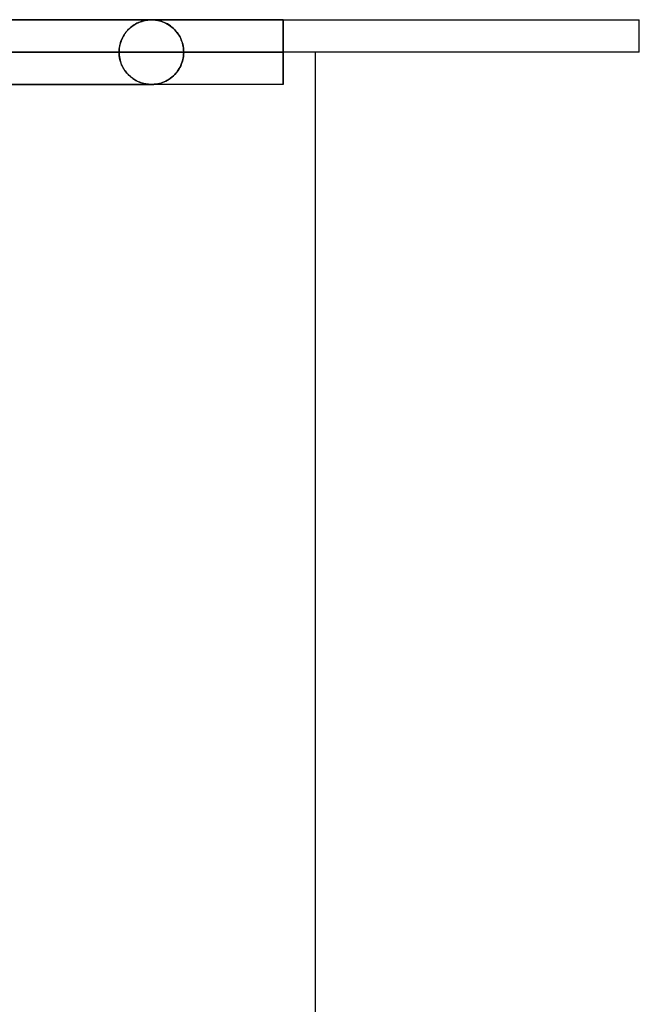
# Model space of a CAD drawing. Header units: millimetres. Extents: x -625 to 625, y -732 to 732.
# Tile 48 of 48: x 461 to 556, y 579 to 732. Entities that reach past the tile are written whole.
import ezdxf

# ---------------------------------------------------------------- set-up
doc = ezdxf.new("R2010")
doc.units = ezdxf.units.MM
doc.layers.add('HIDDEN', color=7, linetype='Continuous')
doc.layers.add('THICK', color=7, linetype='Continuous')

msp = doc.modelspace()

# ---------------------------------------------------------------- linework, layer by layer
at = {"layer": 'HIDDEN'}
for p, q in [((501.5, 731.49), (0, 731.49)), ((481.17, 731.48), (245.21, 731.48)), ((479.96, 731.33), (479.77, 731.28)), ((479.83, 731.3), (480, 731.34)), ((480.13, 731.37), (479.96, 731.33)), ((480, 731.34), (480.17, 731.38)), ((480.29, 731.4), (480.13, 731.37)), ((480.17, 731.38), (480.32, 731.41)), ((480.44, 731.43), (480.29, 731.4)), ((480.32, 731.41), (480.46, 731.43)), ((480.57, 731.44), (480.44, 731.43)), ((480.46, 731.43), (480.59, 731.45)), ((480.68, 731.46), (480.57, 731.44)), ((480.59, 731.45), (480.71, 731.46)), ((480.8, 731.47), (480.68, 731.46)), ((480.71, 731.46), (480.81, 731.47)), ((480.91, 731.47), (480.8, 731.47)), ((480.81, 731.47), (480.91, 731.47)), ((480.91, 731.47), (481.01, 731.48)), ((481, 731.48), (480.91, 731.47)), ((481.09, 731.48), (481, 731.48)), ((481.01, 731.48), (481.09, 731.48)), ((481.09, 731.48), (481.18, 731.48)), ((481.17, 731.48), (481.09, 731.48)), ((481.26, 731.48), (481.17, 731.48)), ((481.18, 731.48), (481.25, 731.48)), ((481.25, 731.48), (481.34, 731.48)), ((481.36, 731.48), (481.26, 731.48)), ((481.34, 731.48), (481.43, 731.47)), ((481.47, 731.47), (481.36, 731.48)), ((481.43, 731.47), (481.54, 731.47)), ((481.6, 731.46), (481.47, 731.47)), ((481.54, 731.47), (481.66, 731.46)), ((481.76, 731.45), (481.6, 731.46)), ((481.66, 731.46), (481.81, 731.44)), ((481.95, 731.42), (481.76, 731.45)), ((481.81, 731.44), (481.98, 731.42)), ((482.16, 731.38), (481.95, 731.42)), ((481.98, 731.42), (482.17, 731.38)), ((482.4, 731.33), (482.16, 731.38)), ((482.17, 731.38), (482.38, 731.33)), ((482.38, 731.33), (482.61, 731.27)), ((482.64, 731.26), (482.4, 731.33)), ((501.5, 731.48), (501.5, 731.49)), ((501.5, 731.49), (501.5, 731.48)), ((501.5, 731.47), (501.5, 731.48)), ((501.5, 731.48), (501.5, 731.47)), ((501.5, 731.44), (501.5, 731.47)), ((501.5, 731.47), (501.5, 731.44)), ((501.5, 731.4), (501.5, 731.44)), ((501.5, 731.44), (501.5, 731.4)), ((501.5, 731.35), (501.5, 731.4)), ((501.5, 731.4), (501.5, 731.34)), ((501.5, 731.29), (501.5, 731.35)), ((501.5, 731.34), (501.5, 731.28)), ((477.36, 729.72), (477.5, 729.88)), ((477.54, 729.93), (477.38, 729.74)), ((477.5, 729.88), (477.64, 730.03)), ((477.72, 730.1), (477.54, 729.93)), ((477.64, 730.03), (477.8, 730.17)), ((477.9, 730.27), (477.72, 730.1)), ((477.8, 730.17), (477.95, 730.31)), ((478.09, 730.42), (477.9, 730.27)), ((477.95, 730.31), (478.11, 730.43)), ((478.29, 730.57), (478.09, 730.42)), ((478.11, 730.43), (478.27, 730.55)), ((478.27, 730.55), (478.43, 730.66)), ((478.49, 730.7), (478.29, 730.57)), ((478.43, 730.66), (478.6, 730.77)), ((478.7, 730.83), (478.49, 730.7)), ((478.6, 730.77), (478.77, 730.87)), ((478.92, 730.95), (478.7, 730.83)), ((478.77, 730.87), (478.94, 730.96)), ((479.14, 731.05), (478.92, 730.95)), ((478.94, 730.96), (479.12, 731.04)), ((479.12, 731.04), (479.29, 731.11)), ((479.36, 731.14), (479.14, 731.05)), ((479.29, 731.11), (479.47, 731.18)), ((479.57, 731.22), (479.36, 731.14)), ((479.47, 731.18), (479.65, 731.24)), ((479.77, 731.28), (479.57, 731.22)), ((479.65, 731.24), (479.83, 731.3)), ((482.61, 731.27), (482.86, 731.19)), ((482.88, 731.18), (482.64, 731.26)), ((482.86, 731.19), (483.12, 731.08)), ((483.13, 731.08), (482.88, 731.18)), ((483.12, 731.08), (483.38, 730.96)), ((483.37, 730.97), (483.13, 731.08)), ((483.62, 730.84), (483.37, 730.97)), ((483.38, 730.96), (483.63, 730.83)), ((483.86, 730.69), (483.62, 730.84)), ((483.63, 730.83), (483.88, 730.68)), ((484.1, 730.53), (483.86, 730.69)), ((483.88, 730.68), (484.11, 730.52)), ((484.33, 730.34), (484.1, 730.53)), ((484.11, 730.52), (484.33, 730.34)), ((484.33, 730.34), (484.55, 730.16)), ((484.56, 730.14), (484.33, 730.34)), ((484.55, 730.16), (484.75, 729.95)), ((484.78, 729.93), (484.56, 730.14)), ((484.75, 729.95), (484.95, 729.74)), ((484.99, 729.69), (484.78, 729.93)), ((501.49, 730.93), (501.5, 731.04)), ((501.5, 731.01), (501.49, 730.9)), ((501.49, 730.81), (501.49, 730.93)), ((501.49, 730.9), (501.49, 730.77)), ((501.49, 730.69), (501.49, 730.81)), ((501.49, 730.77), (501.49, 730.64)), ((501.49, 730.55), (501.49, 730.69)), ((501.49, 730.64), (501.49, 730.5)), ((501.49, 730.41), (501.49, 730.55)), ((501.49, 730.5), (501.49, 730.35)), ((501.49, 730.26), (501.49, 730.41)), ((501.49, 730.35), (501.49, 730.19)), ((501.49, 730.11), (501.49, 730.26)), ((501.49, 730.19), (501.49, 730.03)), ((501.49, 729.94), (501.49, 730.11)), ((501.49, 730.03), (501.49, 729.85)), ((501.49, 729.77), (501.49, 729.94)), ((501.49, 729.85), (501.49, 729.67)), ((501.5, 731.22), (501.5, 731.29)), ((501.5, 731.28), (501.5, 731.2)), ((501.5, 731.13), (501.5, 731.22)), ((501.5, 731.2), (501.5, 731.11)), ((501.5, 731.04), (501.5, 731.13)), ((501.5, 731.11), (501.5, 731.01)), ((476.45, 728.17), (476.54, 728.39)), ((476.56, 728.43), (476.46, 728.18)), ((476.54, 728.39), (476.63, 728.6)), ((476.67, 728.68), (476.56, 728.43)), ((476.63, 728.6), (476.73, 728.81)), ((476.79, 728.91), (476.67, 728.68)), ((476.73, 728.81), (476.85, 729.01)), ((476.93, 729.14), (476.79, 728.91)), ((476.85, 729.01), (476.96, 729.2)), ((477.07, 729.35), (476.93, 729.14)), ((476.96, 729.2), (477.09, 729.38)), ((477.22, 729.55), (477.07, 729.35)), ((477.09, 729.38), (477.22, 729.55)), ((477.38, 729.74), (477.22, 729.55)), ((477.22, 729.55), (477.36, 729.72)), ((484.95, 729.74), (485.13, 729.52)), ((485.18, 729.44), (484.99, 729.69)), ((485.13, 729.52), (485.29, 729.28)), ((485.37, 729.17), (485.18, 729.44)), ((485.29, 729.28), (485.45, 729.04)), ((485.53, 728.88), (485.37, 729.17)), ((485.45, 729.04), (485.58, 728.79)), ((485.69, 728.58), (485.53, 728.88)), ((485.58, 728.79), (485.71, 728.53)), ((485.82, 728.26), (485.69, 728.58)), ((485.71, 728.53), (485.82, 728.26)), ((501.48, 729.59), (501.49, 729.77)), ((501.49, 729.67), (501.48, 729.48)), ((501.48, 729.4), (501.48, 729.59)), ((501.48, 729.48), (501.48, 729.28)), ((501.48, 729.2), (501.48, 729.4)), ((501.48, 729.28), (501.48, 729.07)), ((501.48, 729), (501.48, 729.2)), ((501.48, 729.07), (501.48, 728.85)), ((501.48, 728.79), (501.48, 729)), ((501.48, 728.85), (501.48, 728.63)), ((501.48, 728.57), (501.48, 728.79)), ((501.48, 728.63), (501.48, 728.4)), ((501.48, 728.35), (501.48, 728.57)), ((501.48, 728.4), (501.48, 728.17)), ((501.48, 728.12), (501.48, 728.35)), ((476.16, 726.74), (476.18, 726.98)), ((476.17, 726.78), (476.16, 726.49)), ((476.19, 727.07), (476.17, 726.78)), ((476.18, 726.98), (476.21, 727.23)), ((476.24, 727.36), (476.19, 727.07)), ((476.21, 727.23), (476.26, 727.47)), ((476.29, 727.64), (476.24, 727.36)), ((476.26, 727.47), (476.31, 727.71)), ((476.37, 727.91), (476.29, 727.64)), ((476.31, 727.71), (476.38, 727.94)), ((476.46, 728.18), (476.37, 727.91)), ((476.38, 727.94), (476.45, 728.17)), ((485.82, 728.26), (485.91, 727.98)), ((485.93, 727.92), (485.82, 728.26)), ((485.91, 727.98), (485.99, 727.7)), ((486.02, 727.58), (485.93, 727.92)), ((485.99, 727.7), (486.06, 727.4)), ((486.09, 727.22), (486.02, 727.58)), ((486.06, 727.4), (486.1, 727.1)), ((486.13, 726.86), (486.09, 727.22)), ((486.1, 727.1), (486.13, 726.8)), ((486.14, 726.49), (486.13, 726.86)), ((486.13, 726.8), (486.14, 726.49)), ((501.48, 728.17), (501.48, 727.93)), ((501.48, 727.89), (501.48, 728.12)), ((501.48, 727.93), (501.48, 727.69)), ((501.48, 727.66), (501.48, 727.89)), ((501.48, 727.69), (501.48, 727.45)), ((501.48, 727.42), (501.48, 727.66)), ((501.48, 727.45), (501.48, 727.21)), ((501.48, 727.19), (501.48, 727.42)), ((501.48, 727.21), (501.48, 726.97)), ((501.48, 726.95), (501.48, 727.19)), ((501.48, 726.97), (501.48, 726.73)), ((501.48, 726.72), (501.48, 726.95)), ((246.69, 726.49), (476.16, 726.49)), ((476.16, 726.49), (246.69, 726.49)), ((486.14, 726.49), (251.77, 726.49)), ((251.77, 726.49), (486.14, 726.49)), ((476.16, 726.49), (460.81, 726.49)), ((460.81, 726.49), (476.16, 726.49)), ((476.16, 726.49), (476.16, 726.74)), ((476.16, 726.49), (476.16, 726.24)), ((476.17, 726.2), (476.16, 726.49)), ((476.16, 726.24), (476.18, 726)), ((476.19, 725.91), (476.17, 726.2)), ((476.18, 726), (476.21, 725.75)), ((476.24, 725.62), (476.19, 725.91)), ((476.21, 725.75), (476.26, 725.51)), ((476.29, 725.34), (476.24, 725.62)), ((476.26, 725.51), (476.31, 725.27)), ((476.37, 725.07), (476.29, 725.34)), ((476.31, 725.27), (476.38, 725.04)), ((485.91, 725), (485.99, 725.28)), ((486.02, 725.4), (485.93, 725.06)), ((485.99, 725.28), (486.06, 725.58)), ((486.09, 725.76), (486.02, 725.4)), ((486.06, 725.58), (486.1, 725.88)), ((486.13, 726.12), (486.09, 725.76)), ((486.1, 725.88), (486.13, 726.18)), ((486.13, 726.18), (486.14, 726.49)), ((486.14, 726.49), (486.13, 726.12)), ((501.48, 726.49), (486.14, 726.49)), ((486.14, 726.49), (501.48, 726.49)), ((501.48, 726.73), (501.48, 726.49)), ((501.48, 726.49), (501.48, 726.72)), ((501.48, 726.49), (501.48, 726.26)), ((501.48, 726.26), (501.48, 726.49)), ((501.48, 726.26), (501.48, 726.03)), ((501.48, 726.03), (501.48, 726.26)), ((501.48, 726.03), (501.48, 725.79)), ((501.48, 725.79), (501.48, 726.03)), ((501.48, 725.79), (501.48, 725.56)), ((501.48, 725.56), (501.48, 725.79)), ((501.48, 725.56), (501.48, 725.32)), ((501.48, 725.32), (501.48, 725.56)), ((501.48, 725.32), (501.48, 725.09)), ((501.48, 725.09), (501.48, 725.32)), ((476.46, 724.8), (476.37, 725.07)), ((476.38, 725.04), (476.45, 724.81)), ((476.45, 724.81), (476.54, 724.59)), ((476.56, 724.55), (476.46, 724.8)), ((476.54, 724.59), (476.63, 724.38)), ((476.67, 724.3), (476.56, 724.55)), ((476.63, 724.38), (476.73, 724.17)), ((476.79, 724.07), (476.67, 724.3)), ((476.73, 724.17), (476.85, 723.97)), ((476.93, 723.84), (476.79, 724.07)), ((476.85, 723.97), (476.96, 723.78)), ((477.07, 723.63), (476.93, 723.84)), ((476.96, 723.78), (477.09, 723.6)), ((485.13, 723.46), (485.29, 723.7)), ((485.37, 723.81), (485.18, 723.54)), ((485.29, 723.7), (485.45, 723.94)), ((485.53, 724.1), (485.37, 723.81)), ((485.45, 723.94), (485.58, 724.19)), ((485.69, 724.4), (485.53, 724.1)), ((485.58, 724.19), (485.71, 724.45)), ((485.82, 724.72), (485.69, 724.4)), ((485.71, 724.45), (485.82, 724.72)), ((485.93, 725.06), (485.82, 724.72)), ((485.82, 724.72), (485.91, 725)), ((501.48, 725.09), (501.48, 724.86)), ((501.48, 724.86), (501.48, 725.09)), ((501.48, 724.86), (501.48, 724.63)), ((501.48, 724.63), (501.48, 724.86)), ((501.48, 724.63), (501.48, 724.41)), ((501.48, 724.41), (501.48, 724.63)), ((501.48, 724.41), (501.48, 724.19)), ((501.48, 724.19), (501.48, 724.41)), ((501.48, 724.19), (501.48, 723.98)), ((501.48, 723.98), (501.48, 724.19)), ((501.48, 723.98), (501.48, 723.78)), ((501.48, 723.78), (501.48, 723.98)), ((501.48, 723.78), (501.48, 723.58)), ((501.48, 723.58), (501.48, 723.78)), ((477.22, 723.43), (477.07, 723.63)), ((477.09, 723.6), (477.22, 723.43)), ((477.22, 723.43), (477.36, 723.26)), ((477.38, 723.24), (477.22, 723.43)), ((477.36, 723.26), (477.5, 723.1)), ((477.54, 723.05), (477.38, 723.24)), ((477.5, 723.1), (477.64, 722.95)), ((477.72, 722.88), (477.54, 723.05)), ((477.64, 722.95), (477.8, 722.81)), ((477.9, 722.71), (477.72, 722.88)), ((477.8, 722.81), (477.95, 722.67)), ((478.09, 722.56), (477.9, 722.71)), ((477.95, 722.67), (478.11, 722.55)), ((478.29, 722.41), (478.09, 722.56)), ((478.11, 722.55), (478.27, 722.43)), ((478.27, 722.43), (478.43, 722.32)), ((478.49, 722.28), (478.29, 722.41)), ((478.43, 722.32), (478.6, 722.21)), ((478.7, 722.15), (478.49, 722.28)), ((478.6, 722.21), (478.77, 722.11)), ((483.86, 722.29), (483.62, 722.14)), ((483.63, 722.15), (483.88, 722.3)), ((484.1, 722.45), (483.86, 722.29)), ((483.88, 722.3), (484.11, 722.46)), ((484.33, 722.64), (484.1, 722.45)), ((484.11, 722.46), (484.33, 722.64)), ((484.56, 722.84), (484.33, 722.64)), ((484.33, 722.64), (484.55, 722.82)), ((484.55, 722.82), (484.75, 723.03)), ((484.78, 723.05), (484.56, 722.84)), ((484.75, 723.03), (484.95, 723.24)), ((484.99, 723.29), (484.78, 723.05)), ((484.95, 723.24), (485.13, 723.46)), ((485.18, 723.54), (484.99, 723.29)), ((501.48, 723.58), (501.48, 723.39)), ((501.48, 723.39), (501.48, 723.58)), ((501.48, 723.39), (501.49, 723.21)), ((501.49, 723.21), (501.48, 723.39)), ((501.49, 723.21), (501.49, 723.04)), ((501.49, 723.04), (501.49, 723.21)), ((501.49, 723.04), (501.49, 722.87)), ((501.49, 722.87), (501.49, 723.04)), ((501.49, 722.87), (501.49, 722.72)), ((501.49, 722.72), (501.49, 722.87)), ((501.49, 722.72), (501.49, 722.57)), ((501.49, 722.57), (501.49, 722.72)), ((501.49, 722.57), (501.49, 722.43)), ((501.49, 722.43), (501.49, 722.57)), ((501.49, 722.43), (501.49, 722.29)), ((501.49, 722.29), (501.49, 722.43)), ((501.49, 722.29), (501.49, 722.17)), ((501.49, 722.17), (501.49, 722.29)), ((501.5, 721.49), (0, 721.49)), ((245.21, 721.5), (481.17, 721.5)), ((245.21, 721.5), (481.17, 721.5)), ((478.92, 722.03), (478.7, 722.15)), ((478.77, 722.11), (478.94, 722.02)), ((479.14, 721.93), (478.92, 722.03)), ((478.94, 722.02), (479.12, 721.94)), ((479.12, 721.94), (479.29, 721.87)), ((479.36, 721.84), (479.14, 721.93)), ((479.29, 721.87), (479.47, 721.8)), ((479.57, 721.76), (479.36, 721.84)), ((479.47, 721.8), (479.65, 721.74)), ((479.77, 721.7), (479.57, 721.76)), ((479.65, 721.74), (479.83, 721.68)), ((479.96, 721.65), (479.77, 721.7)), ((479.83, 721.68), (480, 721.64)), ((480.13, 721.61), (479.96, 721.65)), ((480, 721.64), (480.17, 721.6)), ((480.29, 721.58), (480.13, 721.61)), ((480.17, 721.6), (480.32, 721.57)), ((480.44, 721.55), (480.29, 721.58)), ((480.32, 721.57), (480.46, 721.55)), ((480.57, 721.54), (480.44, 721.55)), ((480.46, 721.55), (480.59, 721.53)), ((480.68, 721.52), (480.57, 721.54)), ((480.59, 721.53), (480.71, 721.52)), ((480.8, 721.51), (480.68, 721.52)), ((480.71, 721.52), (480.81, 721.51)), ((480.91, 721.51), (480.8, 721.51)), ((480.81, 721.51), (480.91, 721.51)), ((480.91, 721.51), (481.01, 721.5)), ((481, 721.5), (480.91, 721.51)), ((481.09, 721.5), (481, 721.5)), ((481.01, 721.5), (481.09, 721.5)), ((481.09, 721.5), (481.18, 721.5)), ((481.17, 721.5), (481.09, 721.5)), ((481.26, 721.5), (481.17, 721.5)), ((481.18, 721.5), (481.25, 721.5)), ((481.25, 721.5), (481.34, 721.5)), ((481.36, 721.5), (481.26, 721.5)), ((481.34, 721.5), (481.43, 721.51)), ((481.47, 721.51), (481.36, 721.5)), ((481.43, 721.51), (481.54, 721.51)), ((481.6, 721.52), (481.47, 721.51)), ((481.54, 721.51), (481.66, 721.52)), ((481.76, 721.53), (481.6, 721.52)), ((481.66, 721.52), (481.81, 721.54)), ((481.95, 721.56), (481.76, 721.53)), ((481.81, 721.54), (481.98, 721.56)), ((482.16, 721.6), (481.95, 721.56)), ((481.98, 721.56), (482.17, 721.6)), ((482.4, 721.65), (482.16, 721.6)), ((482.17, 721.6), (482.38, 721.65)), ((482.38, 721.65), (482.61, 721.71)), ((482.64, 721.72), (482.4, 721.65)), ((482.61, 721.71), (482.86, 721.79)), ((482.88, 721.8), (482.64, 721.72)), ((482.86, 721.79), (483.12, 721.9)), ((483.13, 721.9), (482.88, 721.8)), ((483.12, 721.9), (483.38, 722.02)), ((483.37, 722.01), (483.13, 721.9)), ((483.62, 722.14), (483.37, 722.01)), ((483.38, 722.02), (483.63, 722.15)), ((501.49, 722.17), (501.49, 722.05)), ((501.49, 722.05), (501.49, 722.17)), ((501.49, 722.05), (501.5, 721.94)), ((501.5, 721.94), (501.49, 722.05)), ((501.5, 721.94), (501.5, 721.85)), ((501.5, 721.85), (501.5, 721.94)), ((501.5, 721.85), (501.5, 721.76)), ((501.5, 721.76), (501.5, 721.85)), ((501.5, 721.76), (501.5, 721.69)), ((501.5, 721.69), (501.5, 721.76)), ((501.5, 721.69), (501.5, 721.63)), ((501.5, 721.63), (501.5, 721.69)), ((501.5, 721.63), (501.5, 721.58)), ((501.5, 721.58), (501.5, 721.63)), ((501.5, 721.58), (501.5, 721.54)), ((501.5, 721.54), (501.5, 721.58)), ((501.5, 721.54), (501.5, 721.51)), ((501.5, 721.51), (501.5, 721.54)), ((501.5, 721.51), (501.5, 721.5)), ((501.5, 721.5), (501.5, 721.51)), ((501.5, 721.5), (501.5, 721.49)), ((501.5, 721.49), (501.5, 721.5))]:
    msp.add_line(p, q, dxfattribs=at)
at = {"layer": 'THICK'}
for p, q in [((0, 731.5), (556.5, 731.5)), ((556.5, 726.5), (556.5, 731.5)), ((556.5, 726.5), (0, 726.5)), ((506.5, -25.5), (506.5, 726.5))]:
    msp.add_line(p, q, dxfattribs=at)

doc.saveas('drawing.dxf')
